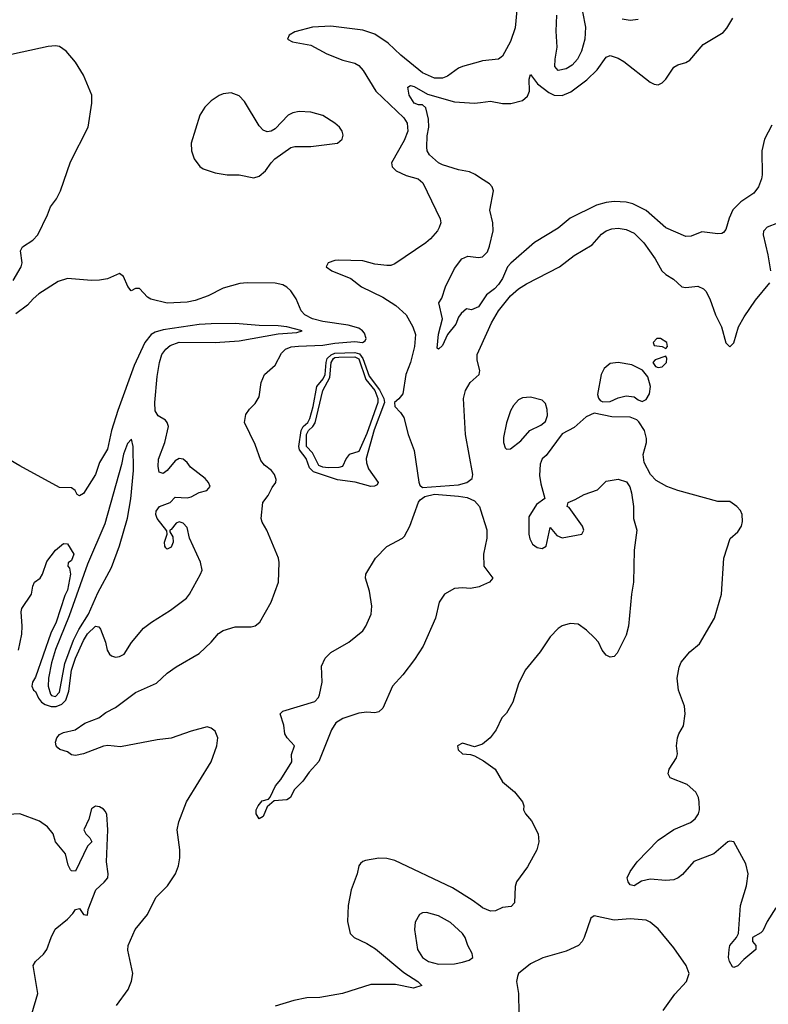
# Model space of a CAD drawing. Header units: inches. Extents: x 2134017 to 2292458, y 756222 to 916513.
# Tile 80 of 256: x 2147690 to 2151443, y 843096 to 848028. Entities that reach past the tile are written whole.
import ezdxf

# ---------------------------------------------------------------- set-up
doc = ezdxf.new("R2010")
doc.units = ezdxf.units.IN
doc.header["$MEASUREMENT"] = 0
doc.layers.add('C1844', color=7, linetype='Continuous')
doc.layers.add('C1854', color=7, linetype='Continuous')

msp = doc.modelspace()

# ---------------------------------------------------------------- linework, layer by layer
at = {"layer": 'C1844', "color": 5}
for points, elevation in [([(2150000, 847818.5), (2149910, 847793), (2149890, 847785.3), (2149834.8, 847745.2), (2149810, 847734.1), (2149770, 847735), (2149710, 847761.6), (2149601.3, 847850), (2149536.8, 847910), (2149470, 847954.4), (2149410, 847974.8), (2149250, 847995.8), (2149158, 847990), (2149070, 847966.3), (2149041.6, 847950), (2149033.2, 847930), (2149056.9, 847916.9), (2149150, 847899.3), (2149230, 847857.1), (2149310, 847824.5), (2149370, 847809.3), (2149390, 847798.1), (2149412.6, 847772.6), (2149476.1, 847670), (2149616.2, 847536.2), (2149632.9, 847510), (2149636.6, 847470), (2149617.3, 847422.7), (2149553.3, 847310), (2149557.2, 847290), (2149577.4, 847270), (2149627.8, 847247.8), (2149687.6, 847230), (2149710.6, 847210.6), (2149798.4, 847030), (2149800.7, 847010), (2149793.1, 846986.9), (2149784.5, 846970), (2149749.8, 846930.2), (2149726.6, 846910), (2149570, 846804), (2149550, 846796.5), (2149530, 846796), (2149470, 846803.9), (2149410, 846820.4), (2149290, 846823.2), (2149270, 846821.8), (2149236.9, 846810), (2149226.4, 846790), (2149255.1, 846770), (2149350.7, 846730.7), (2149402.9, 846690), (2149510, 846638), (2149576.2, 846596.2), (2149626.8, 846550), (2149660.4, 846490), (2149674.4, 846450), (2149669.9, 846389.9), (2149648.4, 846310), (2149626.4, 846250), (2149610, 846154.3), (2149591.1, 846128.9), (2149569.8, 846110), (2149570.6, 846090), (2149599.9, 846060), (2149615.7, 846035.7), (2149637.5, 845950), (2149667.1, 845870), (2149690.5, 845710.5), (2149696.1, 845696.1), (2149710, 845684.2), (2149890, 845697.4), (2149931.2, 845708.8), (2149959.1, 845730), (2149961.3, 845750), (2149924.3, 845950), (2149915.4, 846130), (2149925.7, 846170), (2149947.5, 846210), (2149993.2, 846250), (2149997.4, 846270), (2149982.8, 846322.8), (2149983.1, 846350), (2150000, 846387.3)], 380), ([(2147658.2, 846721.8), (2147698, 846790), (2147703, 846810), (2147694.5, 846870), (2147703.7, 846890), (2147756, 846924), (2147781.3, 846950), (2147829.7, 847050), (2147844.2, 847090), (2147874, 847130), (2147894.3, 847170), (2147944.4, 847315.6), (2148034, 847490), (2148051, 847610), (2148051.2, 847650), (2148009.7, 847750), (2147970, 847815.4), (2147922.7, 847870), (2147890, 847893.6), (2147870, 847897.3), (2147833.5, 847893.5), (2147610, 847845.3)], 420), ([(2150000, 847234.5), (2149972.7, 847252.7), (2149945, 847265), (2149890, 847276.4), (2149810, 847300.6), (2149789.9, 847310), (2149743.7, 847350), (2149733.1, 847370), (2149730.5, 847390), (2149733.4, 847446.6), (2149741.1, 847490), (2149739.3, 847530), (2149726, 847586), (2149710, 847601.2), (2149690, 847601.7), (2149667.2, 847610), (2149643.2, 847650), (2149636.2, 847690), (2149650, 847697.3), (2149667.1, 847692.9), (2149734.6, 847654.6), (2149870, 847615.6), (2149969.3, 847609.3), (2150000, 847613)], 360), ([(2150000, 846604.1), (2149990, 846589.7), (2149954.6, 846574.6), (2149930, 846579), (2149903.5, 846556.5), (2149890, 846538), (2149876.7, 846503.3), (2149834.9, 846450), (2149810, 846395.3), (2149790, 846378), (2149783.1, 846383.1), (2149790, 846452), (2149809.7, 846530), (2149791.5, 846610), (2149806.8, 846633.2), (2149824.2, 846690), (2149870, 846782), (2149906.3, 846830), (2149936.8, 846843.2), (2149990, 846837.2), (2150000, 846838.7)], 360), ([(2148175.6, 843090), (2148233.7, 843170), (2148251.4, 843211.4), (2148256.9, 843250), (2148232.7, 843367.3), (2148233.7, 843390), (2148269.7, 843470), (2148330, 843544.9), (2148373.1, 843630), (2148430.9, 843690), (2148470.7, 843750), (2148485.7, 843790), (2148493.2, 843830), (2148492.5, 843870), (2148480.2, 843970), (2148488.2, 844010), (2148525.5, 844110), (2148650, 844310.4), (2148678.6, 844390), (2148683.5, 844430), (2148670, 844463.5), (2148650, 844479.8), (2148630, 844486), (2148550, 844464.2), (2148449.7, 844429.7), (2148379.5, 844420.5), (2148194.9, 844385.1), (2148131.8, 844391.8), (2148110, 844388.9), (2148010, 844351.1), (2147970, 844342.9), (2147950, 844346), (2147930, 844360.9), (2147892.1, 844372.1), (2147881.2, 844381.2), (2147873.2, 844390), (2147869.4, 844409.4), (2147876, 844430), (2147890, 844446.8), (2147910, 844457.3), (2147968.7, 844470), (2148015.8, 844504.2), (2148086, 844530), (2148122.7, 844557.3), (2148170, 844583.2), (2148270, 844658.3), (2148375.5, 844704.5), (2148430, 844754), (2148474.1, 844785.9), (2148590, 844852.6), (2148650, 844909.2), (2148687.3, 844952.7), (2148710, 844968.5), (2148770, 844986.7), (2148850, 844985.8), (2148870, 844991.3), (2148894, 845010), (2148950.7, 845110), (2148987.8, 845210), (2148990.7, 845309.3), (2148986.8, 845330), (2148928.7, 845470), (2148905.7, 845510), (2148900.4, 845530), (2148909.7, 845610), (2148935.9, 845644.1), (2148955.7, 845684.3), (2148974.3, 845710), (2148975.9, 845724.1), (2148967, 845750), (2148952.7, 845770), (2148916.5, 845796.5), (2148899.6, 845819.6), (2148870, 845899.6), (2148817, 846010), (2148824, 846050), (2148842.5, 846077.5), (2148870, 846106), (2148890, 846138), (2148900.9, 846210), (2148917.7, 846250), (2148970, 846296.9), (2149003, 846357), (2149022.8, 846377.2), (2149051.3, 846388.7), (2149087, 846393), (2149210, 846396.7), (2149270, 846407.3), (2149370, 846415.1), (2149409, 846411), (2149421.5, 846418.5), (2149426.2, 846430), (2149417.8, 846457.8), (2149408.9, 846470), (2149390, 846482), (2149337.4, 846497.4), (2149210, 846516.3), (2149158.5, 846530), (2149119.2, 846550), (2149100.8, 846570), (2149076.8, 846630), (2149049.8, 846670), (2149030, 846688.7), (2149010, 846699.8), (2148970, 846707.5), (2148830, 846709.9), (2148794.4, 846705.6), (2148710, 846682.4), (2148634.8, 846645.2), (2148570, 846621.1), (2148530, 846613.3), (2148430, 846608), (2148347.7, 846627.7), (2148330, 846638), (2148290, 846680.7), (2148270, 846680.9), (2148249.5, 846669.5), (2148231.4, 846691.4), (2148210, 846741.2), (2148190, 846756), (2148130, 846729.6), (2148090, 846723), (2148050, 846721.1), (2147930, 846732.1), (2147882.9, 846717.1), (2147785.9, 846654.1), (2147757.3, 846630), (2147730, 846598.4), (2147670, 846554)], 420), ([(2147684, 844870), (2147701, 844950), (2147703.1, 844990), (2147698, 845062), (2147701.3, 845078.7), (2147749.3, 845150), (2147756, 845190), (2147764, 845210), (2147793.2, 845230), (2147805.2, 845250), (2147825.4, 845314.6), (2147870, 845370.8), (2147910, 845404.7), (2147930, 845402), (2147962, 845350), (2147950, 845318), (2147932.7, 845307.3), (2147932, 845290), (2147939.8, 845279.8), (2147944.4, 845250), (2147930.1, 845170.1), (2147916.3, 845143.7), (2147872.9, 845010), (2147845.8, 844954.2), (2147770, 844735.1), (2147754.9, 844710), (2147750.5, 844690), (2147758.8, 844670), (2147770, 844663), (2147784.1, 844630), (2147800.1, 844610), (2147817.3, 844597.3), (2147847.4, 844587.4), (2147873, 844587), (2147901.4, 844598.6), (2147920.7, 844619.3), (2147936.1, 844663.9), (2147949.6, 844770), (2147970, 844830.1), (2148010, 844918.1), (2148030, 844951.3), (2148070, 844990.2), (2148086.9, 844986.9), (2148094.9, 844974.9), (2148120.5, 844910), (2148128.5, 844870), (2148140.5, 844850), (2148150, 844840.5), (2148170, 844834.9), (2148190, 844838.4), (2148214, 844850), (2148250, 844907.7), (2148310, 844979.3), (2148350, 845010.4), (2148446.6, 845070), (2148526.6, 845130), (2148542, 845150), (2148597, 845250), (2148604.5, 845270), (2148597, 845310), (2148540.5, 845430), (2148530, 845484), (2148510, 845506.6), (2148490, 845512), (2148474.9, 845505.1), (2148450, 845474), (2148442, 845470), (2148442, 845462), (2148457.3, 845437.3), (2148458.9, 845410), (2148450, 845386), (2148430, 845376.2), (2148422.5, 845382.5), (2148417.6, 845390), (2148416.3, 845410), (2148429.5, 845450), (2148427, 845467), (2148378.7, 845530), (2148371.9, 845550), (2148374.8, 845565.2), (2148390.8, 845589.2), (2148445.2, 845610), (2148470, 845636), (2148530, 845632.7), (2148550, 845638.4), (2148590, 845659.5), (2148628.7, 845670), (2148645.2, 845690), (2148637, 845710), (2148620.7, 845730), (2148546.2, 845786.2), (2148529.5, 845810), (2148510, 845825.6), (2148490, 845829.6), (2148470, 845817.6), (2148430, 845769), (2148410, 845754), (2148390, 845762), (2148383.5, 845790), (2148385.7, 845825.7), (2148417.2, 845910), (2148435.6, 845990), (2148429.7, 846010), (2148420.9, 846020.9), (2148383.8, 846043.8), (2148369.3, 846069.3), (2148368.3, 846110), (2148379.8, 846240.2), (2148390.2, 846310), (2148403, 846350), (2148422.6, 846377.4), (2148444.3, 846395.7), (2148490, 846411.7), (2148670, 846410.5), (2148790, 846418.4), (2148986.2, 846453.8), (2149078.6, 846461.4), (2149106.6, 846470), (2149029.2, 846490), (2148985.2, 846494.8), (2148890, 846496.4), (2148770, 846506.4), (2148650, 846504.3), (2148590, 846500.2), (2148410, 846474.7), (2148370, 846462.4), (2148349.6, 846450.4), (2148318, 846410), (2148264.6, 846295.4), (2148181.6, 846070), (2148150.2, 845969.8), (2148130, 845876), (2148090.6, 845810), (2148070.6, 845750), (2148010, 845654), (2147990, 845642), (2147978, 845650), (2147968, 845670), (2147950, 845682), (2147890, 845685.2), (2147690, 845792.3), (2147593.2, 845850)], 440), ([(2150000, 845190.5), (2149992.7, 845187.3), (2149950, 845178.9), (2149910, 845181.6), (2149870, 845177.8), (2149820.3, 845150), (2149792.4, 845110), (2149774.4, 845030), (2149712.8, 844890), (2149670, 844823.1), (2149610, 844746.9), (2149558.3, 844690), (2149510, 844579.5), (2149490, 844561.6), (2149470, 844555.6), (2149430, 844559.7), (2149390, 844553.6), (2149310, 844526.8), (2149275.1, 844504.9), (2149253.2, 844470), (2149190, 844312), (2149141, 844259), (2149110, 844212.7), (2149066, 844170), (2149048, 844132), (2149030, 844119.3), (2148965.5, 844114.5), (2148930, 844085.2), (2148910, 844037.2), (2148890, 844025.2), (2148875.1, 844050), (2148876, 844070), (2148885.2, 844090), (2148905.3, 844114.7), (2148936.6, 844123.4), (2148946, 844134), (2148973, 844190), (2148998.4, 844221.6), (2149053.5, 844310), (2149053.4, 844346.6), (2149067.3, 844390), (2149031.6, 844430), (2149019.7, 844450), (2149014, 844494), (2148995.3, 844550), (2149010, 844564.7), (2149170, 844612), (2149188.1, 844631.9), (2149193.6, 844646.4), (2149206.4, 844710), (2149203, 844790), (2149220.6, 844830), (2149250, 844858.4), (2149340.4, 844910), (2149410, 844966.3), (2149426, 844990), (2149451.6, 845050), (2149456.1, 845090), (2149444.4, 845164.4), (2149423.1, 845230), (2149425.1, 845250), (2149473.2, 845330), (2149530, 845388.3), (2149609.7, 845430), (2149618.8, 845441.2), (2149645.7, 845490), (2149689.8, 845610.2), (2149697.7, 845622.3), (2149720.5, 845639.5), (2149770, 845651.5), (2149890, 845641.1), (2149933.7, 845633.7), (2149970, 845617.5), (2149994.3, 845590), (2150000, 845572.2)], 380), ([(2150000, 844395.8), (2149970, 844385.2), (2149910, 844403.7), (2149884.9, 844390), (2149888, 844370), (2149910, 844350.8), (2149950, 844347.3), (2149970, 844340.7), (2150000, 844324.4)], 420), ([(2147751.3, 843048.7), (2147780.4, 843150), (2147758, 843290), (2147769.4, 843310), (2147810, 843346.4), (2147826, 843370), (2147847.3, 843430), (2147868, 843472), (2147930, 843521.6), (2147957, 843550), (2147970, 843571), (2147990, 843576), (2148010, 843546), (2148030, 843542), (2148034, 843570), (2148071.8, 843670), (2148112.9, 843707.1), (2148131.1, 843730), (2148134, 843750), (2148126, 843810), (2148132.7, 843970), (2148126.6, 844046.6), (2148120.9, 844060.9), (2148110, 844074), (2148090, 844085.2), (2148070, 844089), (2148050, 844075.3), (2148037.1, 844022.9), (2148012, 843970), (2148022, 843950), (2148042, 843930), (2148051.3, 843910), (2148030, 843888), (2147970, 843762), (2147950, 843764), (2147944, 843770), (2147932.3, 843792.3), (2147920.5, 843850), (2147870, 843909.5), (2147857.7, 843950), (2147830, 843984.2), (2147790, 844013.1), (2147690, 844050.6), (2147630, 844046.2)], 440), ([(2150000, 843586.8), (2149958, 843618), (2149859.1, 843679.1), (2149570, 843815.3), (2149530, 843826.6), (2149490, 843828.4), (2149423.9, 843816.1), (2149410, 843811.8), (2149399, 843801), (2149390.6, 843790), (2149381.6, 843750), (2149352, 843670), (2149336.4, 843590), (2149333.7, 843510), (2149347.4, 843450), (2149366, 843430), (2149430, 843401.1), (2149473.3, 843373.3), (2149615.4, 843255.4), (2149685.5, 843210), (2149706.8, 843190), (2149663.7, 843176.3), (2149574.8, 843194.8), (2149450, 843195.3), (2149307.7, 843150), (2149194, 843130), (2149130, 843127.5), (2149064.6, 843115.4), (2148970, 843086.6)], 420)]:
    msp.add_lwpolyline(points, dxfattribs=dict(at, elevation=elevation))
for points, elevation in [([(2148750, 847661.7), (2148710, 847656.8), (2148690, 847648.4), (2148650, 847620.5), (2148617.6, 847590), (2148592.7, 847550), (2148550.5, 847410), (2148550.6, 847370), (2148565.5, 847330), (2148592.8, 847292.8), (2148610, 847280.7), (2148670, 847260.5), (2148730, 847250.5), (2148790, 847250.4), (2148864, 847236), (2148890, 847244.7), (2148922, 847270), (2148950, 847311.3), (2148968.7, 847330), (2149050, 847387.7), (2149070, 847392.4), (2149150, 847391.8), (2149284, 847410), (2149307.3, 847430), (2149311.2, 847450), (2149306, 847470), (2149293, 847490), (2149270, 847509.6), (2149210, 847548.4), (2149150, 847565.3), (2149091.4, 847568.6), (2149058.6, 847561.4), (2149035.5, 847550), (2148970, 847480.9), (2148950, 847469.4), (2148930, 847465.6), (2148910, 847473.6), (2148890, 847495.6), (2148817.5, 847617.5), (2148790, 847646.6)], 420), ([(2149450, 845689.9), (2149371.2, 845711.2), (2149283.1, 845723.1), (2149163.3, 845763.3), (2149142.8, 845782.8), (2149125.9, 845830), (2149092.9, 845872.9), (2149089.4, 845890.6), (2149101, 845970), (2149110.4, 845989.6), (2149134.1, 846010), (2149144, 846030), (2149161.1, 846090), (2149179.4, 846190), (2149211.2, 846228.8), (2149221.1, 846250), (2149225.7, 846310), (2149232.1, 846330), (2149251.3, 846348.7), (2149270, 846356.9), (2149370, 846361.2), (2149393.3, 846353.3), (2149410.5, 846330), (2149442.2, 846242.2), (2149493.1, 846173.1), (2149516.3, 846130), (2149519.5, 846110), (2149467, 845973), (2149427.2, 845830), (2149428.5, 845808.5), (2149438.3, 845778.3), (2149487.9, 845710), (2149482.9, 845697.1), (2149469.2, 845690.8)], 380), ([(2149236.9, 845783.1), (2149210, 845786.5), (2149190, 845794.6), (2149158.3, 845858.3), (2149128.1, 845890), (2149127.9, 845950), (2149138.3, 845970), (2149159.6, 845990), (2149171.3, 846008.7), (2149208.9, 846170), (2149244.2, 846235.8), (2149251.8, 846310), (2149262.4, 846330), (2149270, 846335.3), (2149290, 846337.8), (2149370, 846338.8), (2149390, 846328.2), (2149425.2, 846225.2), (2149470, 846170), (2149484.9, 846130), (2149485.2, 846110), (2149430, 845954.9), (2149390, 845865.6), (2149342, 845850), (2149326, 845830), (2149308.8, 845790), (2149290, 845783.9)], 360), ([(2148250, 845926), (2148230, 845905.6), (2148210, 845851.6), (2148200.5, 845799.5), (2148117.6, 845502.4), (2148030, 845300.6), (2147938.4, 845041.6), (2147870, 844872.2), (2147850, 844806.2), (2147834.3, 844730), (2147832.9, 844690), (2147843.7, 844650), (2147850, 844642.3), (2147870, 844638), (2147890, 844659.3), (2147916.6, 844803.4), (2147960.4, 844919.6), (2147986.1, 844973.9), (2148035.3, 845050), (2148082.6, 845157.4), (2148150, 845283.9), (2148190, 845392.2), (2148230, 845530.3), (2148247.6, 845627.6), (2148260.9, 845770), (2148258.7, 845890)], 460), ([(2149730, 843555.4), (2149710, 843553.6), (2149693.7, 843546.3), (2149672.5, 843507.5), (2149669.3, 843470), (2149685, 843370), (2149709.3, 843330), (2149739.5, 843310), (2149790, 843297.7), (2149870, 843298.7), (2149910, 843306.7), (2149942.9, 843317.1), (2149962, 843330), (2149958, 843350), (2149936.8, 843390), (2149923.8, 843430), (2149909.8, 843450), (2149850, 843506.3), (2149790, 843539.8)], 440)]:
    msp.add_lwpolyline(points, close=True, dxfattribs=dict(at, elevation=elevation))
at = {"layer": 'C1854', "color": 5}
for points, elevation in [([(2150188, 848130), (2150173.6, 847986.4), (2150150, 847919.1), (2150110, 847845.5), (2150089.7, 847830.2), (2150010, 847821.3), (2150000, 847818.5)], 380), ([(2150512.2, 848067.7), (2150526.4, 847990), (2150522.4, 847930), (2150505.7, 847870), (2150486.6, 847830), (2150459.4, 847800.6), (2150430, 847780.9), (2150390, 847773.6), (2150373.4, 847793.4), (2150373.9, 847830), (2150384.5, 847890), (2150379.5, 847970), (2150382.9, 848050)], 380), ([(2150000, 847613), (2150050, 847619), (2150110, 847607.5), (2150152.4, 847607.6), (2150210, 847622.6), (2150235.8, 847644.2), (2150245.4, 847670), (2150243.5, 847730), (2150250, 847752.4), (2150286.3, 847706.3), (2150342.2, 847662.2), (2150370, 847649), (2150410, 847648.6), (2150453.4, 847666.6), (2150533.2, 847726.8), (2150584.3, 847775.7), (2150630, 847840.3), (2150650, 847849.1), (2150690, 847835), (2150717.9, 847817.9), (2150850, 847715.3), (2150870, 847704.9), (2150890, 847702), (2150910, 847711.8), (2150930, 847730.4), (2150970, 847790.3), (2150990, 847802.3), (2151030, 847813.1), (2151050, 847824.2), (2151116.1, 847903.9), (2151216.5, 847963.5), (2151235.1, 847984.9), (2151265.2, 848034.8)], 360), ([(2150790.9, 848029.1), (2150750, 848023.6), (2150710, 848030.2)], 380), ([(2151461.3, 847498.7), (2151424.5, 847430), (2151410.7, 847370), (2151412.4, 847250), (2151409.3, 847230), (2151393.7, 847190), (2151370, 847159.2), (2151305.2, 847114.8), (2151265.2, 847074.8), (2151246.1, 847033.9), (2151230, 846976), (2151218, 846962), (2151210, 846956.9), (2151190, 846955.8), (2151110, 846965.1), (2151056.5, 846943.5), (2151030, 846941.7), (2150930, 846984.8), (2150830, 847071.4), (2150764.5, 847104.5), (2150730, 847113.9), (2150670, 847116.6), (2150630, 847112.6), (2150582.2, 847097.9), (2150450, 847034), (2150390, 846983.1), (2150270, 846911.5), (2150152.7, 846807.3), (2150135.3, 846790), (2150110, 846731.8), (2150090, 846701.7), (2150070, 846679.7), (2150031, 846649), (2150000, 846604.1)], 360), ([(2150000, 846838.7), (2150010, 846840.2), (2150034.5, 846865.5), (2150046, 846894), (2150063.6, 846970), (2150061.9, 847010), (2150047.1, 847072.9), (2150065.5, 847170), (2150058.8, 847190), (2150044.7, 847204.7), (2150000, 847234.5)], 360), ([(2151455.2, 846770), (2151442.6, 846850), (2151419.5, 846950), (2151420.4, 846970), (2151438.8, 846990), (2151490.2, 847009.8)], 380), ([(2150000, 846387.3), (2150055.7, 846510), (2150090.1, 846570), (2150150, 846644.2), (2150190, 846679), (2150230, 846705.4), (2150396.9, 846790), (2150470, 846846.8), (2150560.4, 846899.6), (2150607.4, 846952.6), (2150630, 846970.7), (2150659.1, 846980.9), (2150690, 846983), (2150730, 846976.5), (2150770, 846958), (2150818.4, 846910), (2150875, 846830), (2150908.7, 846770), (2150930, 846751), (2150968.3, 846728.3), (2151010, 846689.7), (2151030, 846685.7), (2151090, 846693.7), (2151118.8, 846678.8), (2151130, 846667.8), (2151150, 846629.6), (2151178.5, 846550), (2151207.8, 846490), (2151230, 846408.7), (2151250, 846389.3), (2151270, 846408.7), (2151293.2, 846490), (2151321.5, 846538.5), (2151378, 846622), (2151450.2, 846710)], 380), ([(2151480.8, 843579.2), (2151436.8, 843510), (2151415.9, 843464.1), (2151406, 843454), (2151363.8, 843430), (2151363.5, 843410), (2151380.9, 843390), (2151380.2, 843370), (2151319.5, 843320.5), (2151290, 843288.9), (2151270, 843279.7), (2151263.3, 843283.3), (2151247.8, 843310), (2151244.1, 843330), (2151246.1, 843370), (2151250, 843390.3), (2151282.9, 843430), (2151293.5, 843450), (2151304, 843590), (2151333.3, 843690), (2151341.8, 843750), (2151330, 843799.3), (2151270.5, 843910), (2151250, 843913.3), (2151240.3, 843910), (2151170.4, 843849.6), (2151070, 843810.3), (2151013.5, 843746.5), (2150991.2, 843728.8), (2150970, 843720.1), (2150930, 843716.7), (2150850, 843723.4), (2150808, 843712), (2150769.7, 843689.7), (2150750, 843693.6), (2150739.7, 843710), (2150735.3, 843730), (2150750, 843761.8), (2150786, 843810), (2150890, 843917.5), (2150969.1, 843970.9), (2151053.1, 844006.9), (2151075.6, 844024.4), (2151093.4, 844050), (2151098.1, 844070), (2151096.7, 844110), (2151092.5, 844132.5), (2151079.2, 844159.2), (2151036, 844196), (2150950.5, 844230), (2150940.5, 844250), (2150946.5, 844273.5), (2150983, 844330), (2150986.9, 844350), (2150982, 844390), (2150987.6, 844430), (2150994, 844450), (2151018, 844490), (2151026.9, 844550), (2151022.2, 844590), (2150992.4, 844670), (2150986.2, 844730), (2150996.2, 844783.8), (2151006, 844810), (2151050, 844861.6), (2151098.4, 844901.6), (2151173.3, 845030), (2151208.4, 845150), (2151220.5, 845330), (2151251.6, 845428.4), (2151290, 845462.8), (2151309.3, 845490), (2151314.2, 845514.2), (2151312, 845550), (2151302.7, 845570), (2151284.5, 845590), (2151250, 845613.7), (2151190, 845614.5), (2150989.1, 845669.1), (2150934.5, 845690), (2150880.3, 845720.3), (2150851.8, 845750), (2150820.7, 845810), (2150815.6, 845850), (2150832, 845910), (2150832.3, 845930), (2150822, 845970), (2150793.9, 846013.9), (2150783, 846023), (2150750, 846036.9), (2150658.6, 846038.6), (2150570, 846056.2), (2150530, 846038.7), (2150470, 845985.6), (2150410, 845953.6), (2150330, 845845.2), (2150310, 845828.7), (2150298.5, 845801.5), (2150295.8, 845744.2), (2150302, 845702), (2150322, 845630), (2150281.5, 845598.5), (2150242.8, 845537.2), (2150242, 845450), (2150246.7, 845426.7), (2150261, 845401), (2150284.1, 845384.1), (2150310, 845378.5), (2150328.9, 845391.1), (2150350, 845483.8), (2150383.4, 845443.4), (2150410, 845432.9), (2150507.8, 845450), (2150518.1, 845470), (2150511.9, 845490), (2150444, 845584), (2150434, 845590), (2150439, 845610), (2150475.5, 845624.5), (2150519.5, 845650), (2150587.2, 845672.8), (2150630, 845715.8), (2150690, 845725.5), (2150732.5, 845712.5), (2150748.2, 845688.2), (2150757, 845657), (2150766.7, 845590), (2150767, 845530), (2150783.6, 845470), (2150770.3, 845370), (2150766.3, 845210), (2150756.5, 845150), (2150741.7, 844990), (2150730, 844945.2), (2150686, 844854), (2150670, 844837.2), (2150650, 844835.1), (2150630, 844844.5), (2150610, 844869.5), (2150591.1, 844910), (2150572.2, 844932.2), (2150531.3, 844970), (2150490, 844999.2), (2150450, 845002.7), (2150410, 844990.9), (2150390, 844978.9), (2150350, 844936.9), (2150299.3, 844860.7), (2150223.7, 844770), (2150190, 844701.2), (2150161.6, 844610), (2150130, 844554), (2150106.8, 844530), (2150078, 844470), (2150048.8, 844431.2), (2150010, 844399.3), (2150000, 844395.8)], 420), ([(2150000, 845572.2), (2150032.1, 845472.1), (2150031.5, 845430), (2150015, 845350), (2150017.3, 845290), (2150062, 845230), (2150044.9, 845210), (2150000, 845190.5)], 380), ([(2150000, 844324.4), (2150015.8, 844315.8), (2150073.1, 844273.1), (2150110.4, 844210), (2150170, 844160.7), (2150210.7, 844110), (2150217.3, 844090), (2150216.3, 844070), (2150225.5, 844050), (2150255.2, 844015.2), (2150288.9, 843950), (2150292.9, 843910), (2150282.3, 843870), (2150235.4, 843784.6), (2150181.3, 843710), (2150174.7, 843685.3), (2150170, 843604), (2150153.7, 843586.3), (2150110, 843580.4), (2150075.5, 843564.5), (2150050, 843561.8), (2150010, 843579.3), (2150000, 843586.8)], 420), ([(2150915.4, 843064.6), (2150973.7, 843146.3), (2151032.6, 843210), (2151046.6, 843250), (2151031.8, 843290), (2150970, 843379.3), (2150890, 843473.5), (2150850, 843507.9), (2150830, 843517.7), (2150750, 843524.5), (2150670, 843517.4), (2150570, 843539), (2150553.4, 843526.6), (2150520.5, 843430), (2150510.3, 843409.7), (2150490.7, 843390), (2150430, 843362.4), (2150311.9, 843328.1), (2150250, 843299.3), (2150190.8, 843250), (2150184.9, 843235.1), (2150180.4, 843210), (2150190.3, 843150), (2150191.7, 843050)], 440)]:
    msp.add_lwpolyline(points, dxfattribs=dict(at, elevation=elevation))
at = {"layer": 'C1854', "color": 5, "elevation": 420}
for points in [[(2150902.7, 846430), (2150884.9, 846430), (2150865.9, 846410), (2150870, 846394.9), (2150910.4, 846390.4), (2150930, 846381.3), (2150937.4, 846390), (2150934.1, 846410)], [(2150690, 846311), (2150650, 846305.5), (2150620.2, 846279.8), (2150605.5, 846250), (2150587.4, 846150), (2150591.4, 846131.4), (2150599.9, 846119.9), (2150612.8, 846112.8), (2150650, 846115.7), (2150690, 846134.1), (2150730, 846144), (2150770, 846137.9), (2150790, 846122.9), (2150810, 846115.9), (2150830, 846125.4), (2150846.5, 846153.5), (2150851.6, 846190), (2150838.8, 846238.8), (2150812.3, 846272.3), (2150758.5, 846298.5)], [(2150930, 846342.9), (2150876.1, 846323.9), (2150863.6, 846310), (2150877.6, 846290), (2150890, 846285.9), (2150910, 846288.5), (2150932.4, 846310), (2150935, 846330)], [(2150250, 846136.9), (2150210, 846134.2), (2150190, 846123), (2150165, 846095), (2150150, 846068.1), (2150130, 846008.1), (2150115.4, 845935.4), (2150115.5, 845910), (2150123.7, 845883.7), (2150130, 845876.9), (2150150, 845878.3), (2150202.2, 845917.8), (2150247.9, 845970), (2150303.4, 845996.6), (2150325.4, 846014.6), (2150335.6, 846044.4), (2150334.9, 846074.9), (2150325.9, 846105.9), (2150310, 846122.4)]]:
    msp.add_lwpolyline(points, close=True, dxfattribs=at)

doc.saveas('drawing.dxf')
